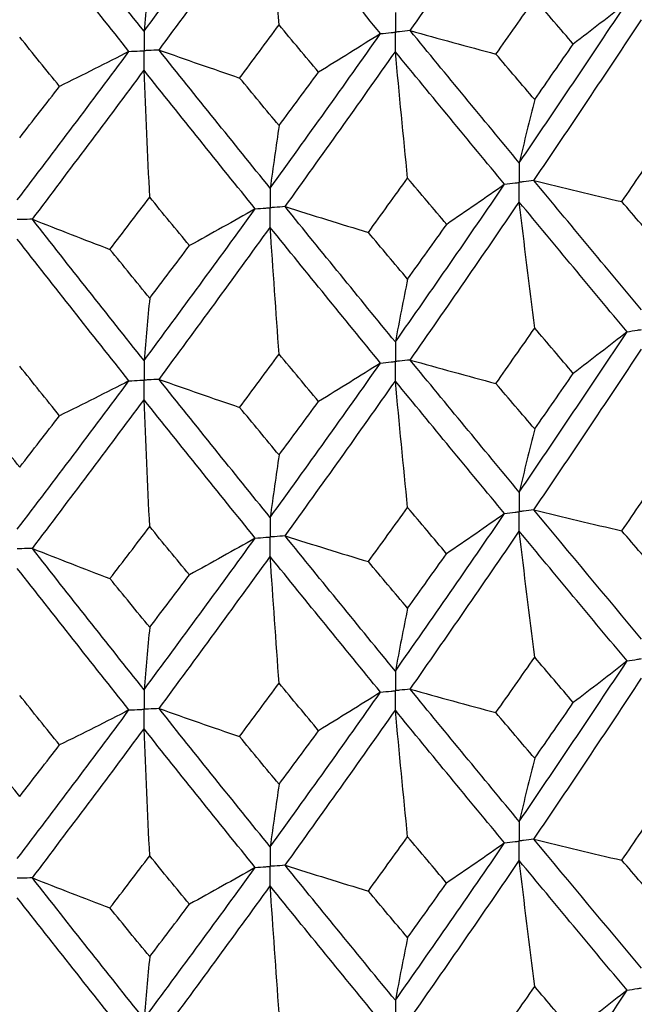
# Paper-space layout '_Trimetric' of a CAD drawing. Header units: millimetres. Extents: x -25 to 160, y -13 to 387.
# Tile 35 of 58: x 0.75 to 5.63, y 16.86 to 24.68. Entities that reach past the tile are written whole.
import ezdxf

# ---------------------------------------------------------------- set-up
doc = ezdxf.new("R2010")
doc.units = ezdxf.units.MM

psp = doc.layouts.new('_Trimetric')

# ---------------------------------------------------------------- linework, layer by layer
at = {"color": 7, "linetype": 'Continuous', "lineweight": 25}
for points in [[(3.85, 24.5942), (4.1399, 25.0078), (4.4286, 25.4251), (4.7157, 25.8467)], [(1.738, 24.5896), (2.0327, 24.9865), (2.3269, 25.3874), (2.6203, 25.7924)], [(1.738, 24.5896), (1.4433, 24.959), (1.1479, 25.3323), (0.852, 25.7099)], [(1.8574, 24.4401), (2.1519, 24.838), (2.4458, 25.2396), (2.739, 25.6455)], [(2.8101, 24.6393), (2.7859, 24.9748), (2.7622, 25.3102), (2.739, 25.6455)], [(3.6147, 24.5702), (3.3241, 24.9248), (3.0321, 25.283), (2.739, 25.6455)], [(1.6185, 24.4289), (1.3237, 24.7993), (1.0282, 25.1734), (0.7323, 25.5518)], [(1.7831, 25.084), (1.7678, 24.9224), (1.7527, 24.7577), (1.738, 24.5896)], [(4.5308, 24.4076), (4.6334, 24.5531), (4.7359, 24.6992), (4.8381, 24.8458)], [(4.7157, 23.5443), (5.0028, 23.966), (5.2882, 24.3909), (5.5713, 24.8182)], [(5.1442, 24.4874), (5.0425, 24.6064), (4.9404, 24.7258), (4.8381, 24.8458)], [(5.5713, 24.8182), (5.4308, 24.7073), (5.2884, 24.5971), (5.1442, 24.4874)], [(2.4966, 24.2179), (2.6012, 24.3578), (2.7057, 24.4983), (2.8101, 24.6393)], [(3.1229, 24.2643), (3.0188, 24.3888), (2.9145, 24.5138), (2.8101, 24.6393)], [(4.8318, 23.4041), (5.1185, 23.8267), (5.4033, 24.2526), (5.686, 24.6809)], [(2.739, 23.3431), (3.0321, 23.7491), (3.3242, 24.1584), (3.6147, 24.5702)], [(3.6147, 24.5702), (3.4525, 24.4675), (3.2885, 24.3655), (3.1229, 24.2643)], [(3.85, 24.5942), (4.0759, 24.531), (4.3028, 24.4688), (4.5308, 24.4076)], [(4.7157, 23.5443), (4.4286, 23.8913), (4.1399, 24.2414), (3.85, 24.5942)], [(1.0673, 24.1512), (0.962, 24.2813), (0.8567, 24.412), (0.7513, 24.5432)], [(4.8381, 24.0464), (4.9404, 24.1931), (5.0424, 24.3401), (5.1442, 24.4874)], [(0.7323, 23.2494), (1.0282, 23.6395), (1.3238, 24.0329), (1.6185, 24.4289)], [(1.6185, 24.4289), (1.4363, 24.3356), (1.2526, 24.243), (1.0673, 24.1512)], [(1.8574, 24.4401), (2.0692, 24.3651), (2.2823, 24.2911), (2.4966, 24.2179)], [(2.739, 23.3431), (2.4459, 23.7057), (2.1519, 24.0716), (1.8574, 24.4401)], [(2.8575, 23.1965), (3.1504, 23.6036), (3.4422, 24.0138), (3.7325, 24.4267)], [(3.8294, 23.4229), (3.7964, 23.7576), (3.7641, 24.0921), (3.7325, 24.4267)], [(4.5994, 23.3739), (4.3119, 23.7218), (4.0227, 24.0729), (3.7325, 24.4267)], [(4.8381, 24.0464), (4.7359, 24.1665), (4.6334, 24.2869), (4.5308, 24.4076)], [(0.852, 23.0964), (1.1478, 23.4875), (1.4433, 23.8819), (1.738, 24.279)], [(1.7831, 23.2714), (1.7678, 23.6074), (1.7528, 23.9432), (1.738, 24.279)], [(2.6203, 23.179), (2.3269, 23.5426), (2.0327, 23.9095), (1.738, 24.279)], [(2.8101, 23.84), (2.9145, 23.9811), (3.0188, 24.1225), (3.1229, 24.2643)], [(2.8101, 23.84), (2.7057, 23.9656), (2.6012, 24.0916), (2.4966, 24.2179)], [(0.7513, 23.7438), (0.8567, 23.8793), (0.962, 24.0151), (1.0673, 24.1512)], [(4.8381, 24.0464), (4.7965, 23.8823), (4.7557, 23.715), (4.7157, 23.5443)], [(2.8101, 23.84), (2.7859, 23.6777), (2.7622, 23.512), (2.739, 23.3431)], [(5.5302, 23.2362), (5.6316, 23.385), (5.7328, 23.5342), (5.8336, 23.6838)], [(3.518, 22.9919), (3.622, 23.1352), (3.7258, 23.2789), (3.8294, 23.4229)], [(4.1397, 23.0552), (4.0364, 23.1774), (3.933, 23.3), (3.8294, 23.4229)], [(4.8318, 23.4041), (5.0637, 23.3471), (5.2965, 23.2911), (5.5302, 23.2362)], [(5.686, 22.3764), (5.4032, 22.7154), (5.1184, 23.0581), (4.8318, 23.4041)], [(3.7325, 22.1222), (4.0228, 22.5357), (4.312, 22.9532), (4.5994, 23.3739)], [(4.5994, 23.3739), (4.4479, 23.267), (4.2947, 23.1608), (4.1397, 23.0552)], [(1.4674, 22.8574), (1.5727, 22.995), (1.678, 23.133), (1.7831, 23.2714)], [(2.0984, 22.8868), (1.9934, 23.0147), (1.8883, 23.1429), (1.7831, 23.2714)], [(3.85, 21.9788), (4.1399, 22.3933), (4.4287, 22.8116), (4.7157, 23.2332)], [(4.8381, 22.2318), (4.7965, 22.5656), (4.7557, 22.8994), (4.7157, 23.2332)], [(5.5714, 22.2029), (5.2881, 22.5427), (5.0027, 22.8863), (4.7157, 23.2332)], [(5.8336, 22.8822), (5.7327, 22.9998), (5.6316, 23.1178), (5.5302, 23.2362)], [(1.738, 21.9745), (2.0328, 22.3723), (2.327, 22.774), (2.6203, 23.179)], [(2.6203, 23.179), (2.448, 23.0808), (2.274, 22.9835), (2.0984, 22.8868)], [(2.8575, 23.1965), (3.0766, 23.1274), (3.2968, 23.0592), (3.518, 22.9919)], [(3.7325, 22.1222), (3.4421, 22.4766), (3.1503, 22.8349), (2.8575, 23.1965)], [(0.852, 23.0964), (1.0558, 23.0158), (1.2609, 22.9362), (1.4674, 22.8574)], [(1.738, 21.9745), (1.4432, 22.3447), (1.1477, 22.7189), (0.852, 23.0964)], [(1.8573, 21.8248), (2.1519, 22.2234), (2.446, 22.6261), (2.739, 23.032)], [(2.8101, 22.0253), (2.7859, 22.361), (2.7622, 22.6965), (2.739, 23.032)], [(3.6148, 21.9549), (3.3241, 22.3102), (3.032, 22.6694), (2.739, 23.032)], [(3.8294, 22.6214), (3.7258, 22.7445), (3.622, 22.868), (3.518, 22.9919)], [(3.8294, 22.6214), (3.933, 22.7656), (4.0364, 22.9102), (4.1397, 23.0552)], [(1.6186, 21.8136), (1.3237, 22.1848), (1.0281, 22.5599), (0.7323, 22.9383)], [(1.7831, 22.4699), (1.6779, 22.5986), (1.5727, 22.7278), (1.4674, 22.8574)], [(1.7831, 22.4699), (1.8883, 22.6084), (1.9934, 22.7474), (2.0984, 22.8868)], [(3.8294, 22.6214), (3.7964, 22.4582), (3.7641, 22.2918), (3.7325, 22.1222)], [(1.7831, 22.4699), (1.7678, 22.308), (1.7527, 22.1429), (1.738, 21.9745)], [(4.5305, 21.7924), (4.6332, 21.9384), (4.7358, 22.0849), (4.8381, 22.2318)], [(4.7157, 20.9299), (5.0027, 21.3507), (5.2879, 21.7745), (5.5714, 22.2029)], [(5.1446, 21.8723), (5.0427, 21.9917), (4.9405, 22.1115), (4.8381, 22.2318)], [(5.5714, 22.2029), (5.4309, 22.092), (5.2887, 21.9819), (5.1446, 21.8723)], [(4.8319, 20.7899), (5.1184, 21.2117), (5.4031, 21.6363), (5.686, 22.0654)], [(2.4963, 21.6027), (2.601, 21.7431), (2.7056, 21.884), (2.8101, 22.0253)], [(3.1232, 21.6492), (3.019, 21.7741), (2.9146, 21.8995), (2.8101, 22.0253)], [(3.85, 21.9788), (4.0758, 21.9157), (4.3026, 21.8535), (4.5305, 21.7924)], [(4.7157, 20.9299), (4.4287, 21.276), (4.1402, 21.6252), (3.85, 21.9788)], [(1.0677, 21.536), (0.9622, 21.6666), (0.8568, 21.7977), (0.7513, 21.9292)], [(2.739, 20.7287), (3.032, 21.1339), (3.3239, 21.5421), (3.6148, 21.9549)], [(3.6148, 21.9549), (3.4526, 21.8523), (3.2888, 21.7503), (3.1232, 21.6492)], [(0.7323, 20.635), (1.028, 21.0243), (1.3235, 21.4166), (1.6186, 21.8136)], [(1.6186, 21.8136), (1.4365, 21.7203), (1.2528, 21.6278), (1.0677, 21.536)], [(1.8573, 21.8248), (2.0691, 21.7498), (2.2821, 21.6758), (2.4963, 21.6027)], [(2.739, 20.7287), (2.446, 21.0905), (2.1521, 21.4553), (1.8573, 21.8248)], [(4.8381, 21.431), (4.9405, 21.5776), (5.0426, 21.7247), (5.1446, 21.8723)], [(2.8576, 20.5824), (3.1503, 20.9885), (3.4419, 21.3975), (3.7325, 21.8112)], [(3.8294, 20.8075), (3.7964, 21.1421), (3.7641, 21.4767), (3.7325, 21.8112)], [(4.5994, 20.7597), (4.3119, 21.1067), (4.023, 21.4567), (3.7325, 21.8112)], [(4.8381, 21.431), (4.7358, 21.551), (4.6332, 21.6714), (4.5305, 21.7924)], [(0.8521, 20.4822), (1.1478, 20.8725), (1.443, 21.2657), (1.738, 21.6636)], [(1.7831, 20.656), (1.7678, 20.9919), (1.7527, 21.3278), (1.738, 21.6636)], [(2.6202, 20.5648), (2.327, 20.9275), (2.033, 21.2932), (1.738, 21.6636)], [(2.8101, 21.2246), (2.7056, 21.3501), (2.601, 21.4762), (2.4963, 21.6027)], [(2.8101, 21.2246), (2.9146, 21.3656), (3.019, 21.5071), (3.1232, 21.6492)], [(0.7513, 21.1284), (0.6458, 21.2596), (0.5403, 21.3914), (0.4347, 21.5236)], [(0.7513, 21.1284), (0.8567, 21.2638), (0.9622, 21.3997), (1.0677, 21.536)], [(4.8381, 21.431), (4.7965, 21.2672), (4.7557, 21.1002), (4.7157, 20.9299)], [(2.8101, 21.2246), (2.7859, 21.0625), (2.7622, 20.8973), (2.739, 20.7287)], [(5.5306, 20.6219), (5.6318, 20.7703), (5.7328, 20.919), (5.8336, 21.0683)], [(3.5184, 20.3777), (3.6222, 20.5205), (3.7258, 20.6637), (3.8294, 20.8075)], [(4.1393, 20.4409), (4.0362, 20.5626), (3.9329, 20.6848), (3.8294, 20.8075)], [(3.7325, 19.5087), (4.0229, 19.9226), (4.3121, 20.3398), (4.5994, 20.7597)], [(4.5994, 20.7597), (4.4478, 20.6528), (4.2944, 20.5465), (4.1393, 20.4409)], [(4.8319, 20.7899), (5.0638, 20.7329), (5.2967, 20.6769), (5.5306, 20.6219)], [(5.686, 19.7629), (5.4031, 20.1022), (5.1182, 20.4447), (4.8319, 20.7899)], [(1.4677, 20.2431), (1.5729, 20.3803), (1.678, 20.5178), (1.7831, 20.656)], [(2.0981, 20.2725), (1.9932, 20.3999), (1.8882, 20.5276), (1.7831, 20.656)], [(1.738, 19.361), (2.0329, 19.7592), (2.3271, 20.1606), (2.6202, 20.5648)], [(2.6202, 20.5648), (2.4478, 20.4666), (2.2737, 20.3692), (2.0981, 20.2725)], [(2.8576, 20.5824), (3.0767, 20.5132), (3.297, 20.445), (3.5184, 20.3777)], [(3.7325, 19.5087), (3.442, 19.8635), (3.1502, 20.2216), (2.8576, 20.5824)], [(3.8499, 19.3653), (4.1401, 19.7802), (4.4288, 20.1984), (4.7157, 20.6192)], [(4.8381, 19.6183), (4.7965, 19.9519), (4.7557, 20.2856), (4.7157, 20.6192)], [(5.5714, 19.5893), (5.288, 19.9296), (5.0026, 20.273), (4.7157, 20.6192)], [(5.8336, 20.2688), (5.7328, 20.3861), (5.6318, 20.5039), (5.5306, 20.6219)], [(0.8521, 20.4822), (1.056, 20.4016), (1.2612, 20.3219), (1.4677, 20.2431)], [(1.738, 19.361), (1.4431, 19.7316), (1.1476, 20.1055), (0.8521, 20.4822)], [(1.8573, 19.2113), (2.1521, 19.6103), (2.4461, 20.0128), (2.739, 20.418)], [(2.8101, 19.4118), (2.7859, 19.7473), (2.7622, 20.0827), (2.739, 20.418)], [(3.6148, 19.3414), (3.324, 19.6971), (3.0319, 20.0562), (2.739, 20.418)], [(3.8294, 20.0079), (3.9329, 20.1519), (4.0362, 20.2962), (4.1393, 20.4409)], [(3.8294, 20.0079), (3.7259, 20.1308), (3.6222, 20.2541), (3.5184, 20.3777)], [(1.6186, 19.2001), (1.3236, 19.5717), (1.0279, 19.9466), (0.7323, 20.3243)], [(1.7831, 19.8564), (1.8882, 19.9948), (1.9932, 20.1335), (2.0981, 20.2725)], [(1.7831, 19.8564), (1.678, 19.985), (1.5729, 20.1139), (1.4677, 20.2431)], [(3.8294, 20.0079), (3.7964, 19.8448), (3.7641, 19.6784), (3.7325, 19.5087)], [(1.7831, 19.8564), (1.7678, 19.6946), (1.7527, 19.5295), (1.738, 19.361)], [(4.5303, 19.1788), (4.6331, 19.3249), (4.7357, 19.4714), (4.8381, 19.6183)], [(4.7157, 18.3145), (5.0026, 18.7357), (5.288, 19.1609), (5.5714, 19.5893)], [(5.1447, 19.2587), (5.0427, 19.3782), (4.9405, 19.498), (4.8381, 19.6183)], [(5.5714, 19.5893), (5.431, 19.4785), (5.2888, 19.3683), (5.1447, 19.2587)], [(2.4961, 18.9891), (2.6009, 19.1296), (2.7056, 19.2705), (2.8101, 19.4118)], [(3.1234, 19.0356), (3.0191, 19.1606), (2.9146, 19.286), (2.8101, 19.4118)], [(4.8318, 18.1744), (5.1183, 18.5964), (5.4032, 19.0225), (5.686, 19.4518)], [(1.0678, 18.9224), (0.9623, 19.0531), (0.8568, 19.1842), (0.7513, 19.3157)], [(2.739, 18.1133), (3.0319, 18.5188), (3.324, 18.9284), (3.6148, 19.3414)], [(3.6148, 19.3414), (3.4527, 19.2387), (3.2889, 19.1368), (3.1234, 19.0356)], [(3.8499, 19.3653), (4.0757, 19.3021), (4.3025, 19.24), (4.5303, 19.1788)], [(4.7157, 18.3145), (4.4288, 18.661), (4.14, 19.0115), (3.8499, 19.3653)], [(4.8381, 18.8166), (4.9405, 18.9635), (5.0427, 19.1109), (5.1447, 19.2587)], [(0.7323, 18.0196), (1.028, 18.4093), (1.3236, 18.803), (1.6186, 19.2001)], [(1.6186, 19.2001), (1.4366, 19.1068), (1.2529, 19.0142), (1.0678, 18.9224)], [(1.8573, 19.2113), (2.069, 19.1363), (2.282, 19.0622), (2.4961, 18.9891)], [(2.739, 18.1133), (2.446, 18.4755), (2.152, 18.8416), (1.8573, 19.2113)], [(2.8576, 17.9668), (3.1502, 18.3732), (3.442, 18.7837), (3.7325, 19.1976)], [(3.8294, 18.1932), (3.7964, 18.528), (3.7641, 18.8628), (3.7325, 19.1976)], [(4.5994, 18.1441), (4.312, 18.4915), (4.0229, 18.8428), (3.7325, 19.1976)], [(4.8381, 18.8166), (4.7357, 18.9369), (4.6331, 19.0576), (4.5303, 19.1788)], [(0.852, 17.8667), (1.1477, 18.2572), (1.4431, 18.6518), (1.738, 19.0499)], [(1.7831, 18.0417), (1.7678, 18.3778), (1.7527, 18.7139), (1.738, 19.0499)], [(2.6203, 17.9493), (2.3271, 18.3123), (2.0329, 18.6794), (1.738, 19.0499)], [(2.8101, 18.6102), (2.9146, 18.7515), (3.0191, 18.8933), (3.1234, 19.0356)], [(0.7513, 18.514), (0.8568, 18.6497), (0.9623, 18.7859), (1.0678, 18.9224)], [(2.8101, 18.6102), (2.7056, 18.736), (2.6009, 18.8624), (2.4961, 18.9891)], [(0.7513, 18.514), (0.6457, 18.6456), (0.5401, 18.7776), (0.4345, 18.91)], [(4.8381, 18.8166), (4.7965, 18.6525), (4.7557, 18.4851), (4.7157, 18.3145)], [(2.8101, 18.6102), (2.7859, 18.4478), (2.7622, 18.2822), (2.739, 18.1133)], [(5.5304, 18.0066), (5.6317, 18.1552), (5.7328, 18.3044), (5.8336, 18.454)], [(3.5182, 17.7623), (3.6221, 17.9055), (3.7258, 18.0491), (3.8294, 18.1932)], [(3.7325, 16.8946), (4.0229, 17.3079), (4.3118, 17.7237), (4.5994, 18.1441)], [(4.1395, 17.8256), (4.0363, 17.9476), (3.9329, 18.0702), (3.8294, 18.1932)], [(4.5994, 18.1441), (4.4479, 18.0373), (4.2945, 17.9311), (4.1395, 17.8256)], [(4.8318, 18.1744), (5.0637, 18.1174), (5.2966, 18.0615), (5.5304, 18.0066)], [(5.686, 17.1489), (5.4031, 17.4875), (5.1185, 17.8286), (4.8318, 18.1744)], [(1.4676, 17.6277), (1.5728, 17.7652), (1.678, 17.9032), (1.7831, 18.0417)], [(2.0982, 17.6572), (1.9933, 17.7849), (1.8883, 17.913), (1.7831, 18.0417)], [(3.85, 16.7514), (4.1401, 17.1657), (4.4286, 17.5823), (4.7157, 18.0036)], [(4.8381, 17.0031), (4.7965, 17.3366), (4.7557, 17.6701), (4.7157, 18.0036)], [(5.5714, 16.9754), (5.2879, 17.3151), (5.0028, 17.657), (4.7157, 18.0036)], [(5.8336, 17.6537), (5.7328, 17.7708), (5.6317, 17.8884), (5.5304, 18.0066)], [(1.738, 16.747), (2.0329, 17.1445), (2.3269, 17.5445), (2.6203, 17.9493)], [(2.6203, 17.9493), (2.4479, 17.8511), (2.2739, 17.7538), (2.0982, 17.6572)], [(2.8576, 17.9668), (3.0767, 17.8977), (3.2969, 17.8295), (3.5182, 17.7623)], [(3.7325, 16.8946), (3.442, 17.2488), (3.1505, 17.6054), (2.8576, 17.9668)], [(0.852, 17.8667), (1.0559, 17.7861), (1.2611, 17.7065), (1.4676, 17.6277)], [(1.738, 16.747), (1.4431, 17.1169), (1.1479, 17.4894), (0.852, 17.8667)], [(3.8294, 17.3928), (3.9329, 17.5365), (4.0363, 17.6808), (4.1395, 17.8256)], [(1.8574, 16.5973), (2.1521, 16.9959), (2.4459, 17.3968), (2.739, 17.8024)], [(2.8101, 16.7966), (2.7859, 17.132), (2.7622, 17.4672), (2.739, 17.8024)], [(3.6148, 16.7275), (3.3239, 17.0826), (3.0321, 17.4402), (2.739, 17.8024)], [(3.8294, 17.3928), (3.7258, 17.5155), (3.6221, 17.6386), (3.5182, 17.7623)], [(1.6186, 16.5862), (1.3235, 16.9572), (1.0282, 17.3306), (0.7323, 17.7087)], [(1.7831, 17.2413), (1.678, 17.3696), (1.5728, 17.4984), (1.4676, 17.6277)], [(1.7831, 17.2413), (1.8882, 17.3794), (1.9933, 17.518), (2.0982, 17.6572)], [(3.8294, 17.3928), (3.7964, 17.2301), (3.7641, 17.064), (3.7325, 16.8946)], [(1.7831, 17.2413), (1.7678, 17.0799), (1.7527, 16.9151), (1.738, 16.747)], [(4.5306, 16.5648), (4.6333, 16.7106), (4.7358, 16.8566), (4.8381, 17.0031)], [(4.7157, 15.7009), (5.0028, 16.1226), (5.2881, 16.5477), (5.5714, 16.9754)], [(5.1444, 16.6447), (5.0425, 16.7638), (4.9404, 16.8832), (4.8381, 17.0031)], [(5.5714, 16.9754), (5.4309, 16.8646), (5.2886, 16.7543), (5.1444, 16.6447)]]:
    psp.add_open_spline(points, degree=3, dxfattribs=at)
for points, knots in [([(3.7325, 24.7373), (3.7324, 24.6955), (3.7324, 24.6536), (3.7324, 24.6118), (3.7324, 24.6019), (3.7324, 24.592), (3.7324, 24.5821)], [0, 0, 0, 0, 0.000146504, 0.000146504, 0.000146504, 0.0001811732, 0.0001811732, 0.0001811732, 0.0001811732]), ([(1.738, 24.5896), (1.738, 24.5478), (1.738, 24.506), (1.738, 24.4641), (1.738, 24.4542), (1.738, 24.4443), (1.738, 24.4344)], [0, 0, 0, 0, 0.000146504, 0.000146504, 0.000146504, 0.0001811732, 0.0001811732, 0.0001811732, 0.0001811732]), ([(3.6147, 24.5702), (3.6426, 24.573), (3.6705, 24.5758), (3.6984, 24.5786), (3.7097, 24.5798), (3.7211, 24.5809), (3.7324, 24.5821)], [0, 0, 0, 0, 0.0000852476, 0.0000852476, 0.0000852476, 0.0001199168, 0.0001199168, 0.0001199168, 0.0001199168]), ([(3.85, 24.5942), (3.8222, 24.5913), (3.7943, 24.5884), (3.7664, 24.5856), (3.7551, 24.5844), (3.7438, 24.5832), (3.7324, 24.5821)], [0, 0, 0, 0, 0.0000852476, 0.0000852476, 0.0000852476, 0.0001199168, 0.0001199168, 0.0001199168, 0.0001199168]), ([(3.7325, 24.4267), (3.7324, 24.4686), (3.7324, 24.5105), (3.7324, 24.5524), (3.7324, 24.5623), (3.7324, 24.5722), (3.7324, 24.5821)], [0, 0, 0, 0, 0.0001465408, 0.0001465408, 0.0001465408, 0.0001812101, 0.0001812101, 0.0001812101, 0.0001812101]), ([(1.6185, 24.4289), (1.6468, 24.4302), (1.6752, 24.4315), (1.7035, 24.4328), (1.715, 24.4334), (1.7265, 24.4339), (1.738, 24.4344)], [0, 0, 0, 0, 0.0000852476, 0.0000852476, 0.0000852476, 0.0001199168, 0.0001199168, 0.0001199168, 0.0001199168]), ([(1.8574, 24.4401), (1.8291, 24.4387), (1.8008, 24.4374), (1.7725, 24.436), (1.761, 24.4355), (1.7495, 24.435), (1.738, 24.4344)], [0, 0, 0, 0, 0.0000852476, 0.0000852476, 0.0000852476, 0.0001199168, 0.0001199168, 0.0001199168, 0.0001199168]), ([(1.738, 24.279), (1.738, 24.3209), (1.738, 24.3628), (1.738, 24.4047), (1.738, 24.4146), (1.738, 24.4245), (1.738, 24.4344)], [0, 0, 0, 0, 0.0001465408, 0.0001465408, 0.0001465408, 0.0001812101, 0.0001812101, 0.0001812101, 0.0001812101]), ([(4.7157, 23.5443), (4.7157, 23.5024), (4.7157, 23.4605), (4.7157, 23.4186), (4.7157, 23.4087), (4.7157, 23.3988), (4.7157, 23.3889)], [0, 0, 0, 0, 0.0001467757, 0.0001467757, 0.0001467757, 0.0001814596, 0.0001814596, 0.0001814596, 0.0001814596]), ([(4.5994, 23.3739), (4.627, 23.3774), (4.6545, 23.3809), (4.682, 23.3845), (4.6932, 23.386), (4.7044, 23.3874), (4.7157, 23.3889)], [0, 0, 0, 0, 0.0000851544, 0.0000851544, 0.0000851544, 0.0001198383, 0.0001198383, 0.0001198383, 0.0001198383]), ([(4.8318, 23.4041), (4.8043, 23.4005), (4.7768, 23.3969), (4.7493, 23.3933), (4.7381, 23.3918), (4.7269, 23.3903), (4.7157, 23.3889)], [0, 0, 0, 0, 0.0000851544, 0.0000851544, 0.0000851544, 0.0001198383, 0.0001198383, 0.0001198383, 0.0001198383]), ([(4.7157, 23.2332), (4.7157, 23.2752), (4.7157, 23.3172), (4.7157, 23.3591), (4.7157, 23.3691), (4.7157, 23.379), (4.7157, 23.3889)], [0, 0, 0, 0, 0.0001467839, 0.0001467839, 0.0001467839, 0.0001814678, 0.0001814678, 0.0001814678, 0.0001814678]), ([(2.739, 23.3431), (2.739, 23.3012), (2.739, 23.2593), (2.739, 23.2174), (2.739, 23.2075), (2.739, 23.1976), (2.739, 23.1877)], [0, 0, 0, 0, 0.0001467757, 0.0001467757, 0.0001467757, 0.0001814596, 0.0001814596, 0.0001814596, 0.0001814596]), ([(2.6203, 23.179), (2.6484, 23.181), (2.6765, 23.1831), (2.7046, 23.1851), (2.7161, 23.186), (2.7275, 23.1868), (2.739, 23.1877)], [0, 0, 0, 0, 0.0000851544, 0.0000851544, 0.0000851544, 0.0001198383, 0.0001198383, 0.0001198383, 0.0001198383]), ([(2.8575, 23.1965), (2.8295, 23.1944), (2.8014, 23.1923), (2.7733, 23.1902), (2.7618, 23.1894), (2.7504, 23.1885), (2.739, 23.1877)], [0, 0, 0, 0, 0.0000851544, 0.0000851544, 0.0000851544, 0.0001198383, 0.0001198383, 0.0001198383, 0.0001198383]), ([(2.739, 23.032), (2.739, 23.074), (2.739, 23.116), (2.739, 23.1579), (2.739, 23.1678), (2.739, 23.1778), (2.739, 23.1877)], [0, 0, 0, 0, 0.0001467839, 0.0001467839, 0.0001467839, 0.0001814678, 0.0001814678, 0.0001814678, 0.0001814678]), ([(0.852, 23.0964), (0.8236, 23.0958), (0.7953, 23.0952), (0.7669, 23.0947), (0.7554, 23.0944), (0.7438, 23.0942), (0.7323, 23.094)], [0, 0, 0, 0, 0.0000851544, 0.0000851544, 0.0000851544, 0.0001198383, 0.0001198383, 0.0001198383, 0.0001198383]), ([(5.5714, 22.2029), (5.5985, 22.2071), (5.6257, 22.2114), (5.6528, 22.2157), (5.6639, 22.2175), (5.6749, 22.2192), (5.686, 22.221)], [0, 0, 0, 0, 0.0000851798, 0.0000851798, 0.0000851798, 0.0001198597, 0.0001198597, 0.0001198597, 0.0001198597]), ([(3.7325, 22.1222), (3.7324, 22.0803), (3.7324, 22.0384), (3.7324, 21.9965), (3.7324, 21.9866), (3.7324, 21.9767), (3.7324, 21.9668)], [0, 0, 0, 0, 0.0001467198, 0.0001467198, 0.0001467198, 0.0001813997, 0.0001813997, 0.0001813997, 0.0001813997]), ([(1.738, 21.9745), (1.738, 21.9326), (1.738, 21.8908), (1.738, 21.8488), (1.738, 21.8389), (1.738, 21.829), (1.738, 21.8191)], [0, 0, 0, 0, 0.0001467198, 0.0001467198, 0.0001467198, 0.0001813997, 0.0001813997, 0.0001813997, 0.0001813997]), ([(3.85, 21.9788), (3.8221, 21.976), (3.7943, 21.9731), (3.7664, 21.9702), (3.7551, 21.9691), (3.7438, 21.9679), (3.7324, 21.9668)], [0, 0, 0, 0, 0.0000851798, 0.0000851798, 0.0000851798, 0.0001198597, 0.0001198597, 0.0001198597, 0.0001198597]), ([(3.6148, 21.9549), (3.6427, 21.9577), (3.6705, 21.9605), (3.6984, 21.9633), (3.7097, 21.9645), (3.7211, 21.9656), (3.7324, 21.9668)], [0, 0, 0, 0, 0.0000851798, 0.0000851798, 0.0000851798, 0.0001198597, 0.0001198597, 0.0001198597, 0.0001198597]), ([(3.7325, 21.8112), (3.7324, 21.8532), (3.7324, 21.8951), (3.7324, 21.937), (3.7324, 21.947), (3.7324, 21.9569), (3.7324, 21.9668)], [0, 0, 0, 0, 0.0001466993, 0.0001466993, 0.0001466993, 0.0001813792, 0.0001813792, 0.0001813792, 0.0001813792]), ([(1.6186, 21.8136), (1.6469, 21.8149), (1.6752, 21.8162), (1.7034, 21.8175), (1.715, 21.818), (1.7265, 21.8186), (1.738, 21.8191)], [0, 0, 0, 0, 0.0000851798, 0.0000851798, 0.0000851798, 0.0001198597, 0.0001198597, 0.0001198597, 0.0001198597]), ([(1.8573, 21.8248), (1.8291, 21.8234), (1.8008, 21.8221), (1.7725, 21.8207), (1.761, 21.8202), (1.7495, 21.8197), (1.738, 21.8191)], [0, 0, 0, 0, 0.0000851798, 0.0000851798, 0.0000851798, 0.0001198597, 0.0001198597, 0.0001198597, 0.0001198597]), ([(1.738, 21.6636), (1.738, 21.7055), (1.738, 21.7475), (1.738, 21.7894), (1.738, 21.7993), (1.738, 21.8092), (1.738, 21.8191)], [0, 0, 0, 0, 0.0001466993, 0.0001466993, 0.0001466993, 0.0001813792, 0.0001813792, 0.0001813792, 0.0001813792]), ([(4.7157, 20.9299), (4.7157, 20.8881), (4.7157, 20.8463), (4.7157, 20.8044), (4.7157, 20.7945), (4.7157, 20.7846), (4.7157, 20.7747)], [0, 0, 0, 0, 0.0001465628, 0.0001465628, 0.0001465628, 0.0001812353, 0.0001812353, 0.0001812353, 0.0001812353]), ([(2.739, 20.7287), (2.739, 20.6869), (2.739, 20.6451), (2.739, 20.6032), (2.739, 20.5933), (2.739, 20.5834), (2.739, 20.5735)], [0, 0, 0, 0, 0.0001465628, 0.0001465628, 0.0001465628, 0.0001812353, 0.0001812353, 0.0001812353, 0.0001812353]), ([(4.5994, 20.7597), (4.6269, 20.7632), (4.6545, 20.7667), (4.682, 20.7703), (4.6932, 20.7718), (4.7044, 20.7732), (4.7157, 20.7747)], [0, 0, 0, 0, 0.000085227, 0.000085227, 0.000085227, 0.0001198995, 0.0001198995, 0.0001198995, 0.0001198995]), ([(4.8319, 20.7899), (4.8043, 20.7863), (4.7768, 20.7827), (4.7493, 20.7791), (4.7381, 20.7776), (4.7269, 20.7761), (4.7157, 20.7747)], [0, 0, 0, 0, 0.000085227, 0.000085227, 0.000085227, 0.0001198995, 0.0001198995, 0.0001198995, 0.0001198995]), ([(4.7157, 20.6192), (4.7157, 20.6612), (4.7157, 20.7031), (4.7157, 20.745), (4.7157, 20.7549), (4.7157, 20.7648), (4.7157, 20.7747)], [0, 0, 0, 0, 0.0001465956, 0.0001465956, 0.0001465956, 0.0001812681, 0.0001812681, 0.0001812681, 0.0001812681]), ([(2.6202, 20.5648), (2.6484, 20.5668), (2.6765, 20.5689), (2.7046, 20.5709), (2.7161, 20.5718), (2.7275, 20.5726), (2.739, 20.5735)], [0, 0, 0, 0, 0.000085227, 0.000085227, 0.000085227, 0.0001198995, 0.0001198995, 0.0001198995, 0.0001198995]), ([(2.8576, 20.5824), (2.8295, 20.5802), (2.8014, 20.5781), (2.7733, 20.576), (2.7618, 20.5752), (2.7504, 20.5743), (2.739, 20.5735)], [0, 0, 0, 0, 0.000085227, 0.000085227, 0.000085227, 0.0001198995, 0.0001198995, 0.0001198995, 0.0001198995]), ([(2.739, 20.418), (2.739, 20.4599), (2.739, 20.5019), (2.739, 20.5437), (2.739, 20.5537), (2.739, 20.5636), (2.739, 20.5735)], [0, 0, 0, 0, 0.0001465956, 0.0001465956, 0.0001465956, 0.0001812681, 0.0001812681, 0.0001812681, 0.0001812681]), ([(0.8521, 20.4822), (0.8237, 20.4816), (0.7953, 20.481), (0.7669, 20.4805), (0.7553, 20.4802), (0.7438, 20.48), (0.7323, 20.4798)], [0, 0, 0, 0, 0.000085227, 0.000085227, 0.000085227, 0.0001198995, 0.0001198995, 0.0001198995, 0.0001198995]), ([(5.5714, 19.5893), (5.5986, 19.5936), (5.6257, 19.5979), (5.6528, 19.6022), (5.6639, 19.6039), (5.6749, 19.6057), (5.686, 19.6075)], [0, 0, 0, 0, 0.0000851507, 0.0000851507, 0.0000851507, 0.0001198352, 0.0001198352, 0.0001198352, 0.0001198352]), ([(3.7325, 19.5087), (3.7324, 19.4668), (3.7324, 19.4249), (3.7324, 19.383), (3.7324, 19.3731), (3.7324, 19.3631), (3.7324, 19.3532)], [0, 0, 0, 0, 0.0001467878, 0.0001467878, 0.0001467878, 0.0001814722, 0.0001814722, 0.0001814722, 0.0001814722]), ([(1.738, 19.361), (1.738, 19.3192), (1.738, 19.2772), (1.738, 19.2353), (1.738, 19.2254), (1.738, 19.2155), (1.738, 19.2056)], [0, 0, 0, 0, 0.0001467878, 0.0001467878, 0.0001467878, 0.0001814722, 0.0001814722, 0.0001814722, 0.0001814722]), ([(3.6148, 19.3414), (3.6427, 19.3442), (3.6705, 19.347), (3.6984, 19.3498), (3.7097, 19.3509), (3.7211, 19.3521), (3.7324, 19.3532)], [0, 0, 0, 0, 0.0000851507, 0.0000851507, 0.0000851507, 0.0001198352, 0.0001198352, 0.0001198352, 0.0001198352]), ([(3.8499, 19.3653), (3.8221, 19.3624), (3.7943, 19.3596), (3.7664, 19.3567), (3.7551, 19.3556), (3.7438, 19.3544), (3.7324, 19.3532)], [0, 0, 0, 0, 0.0000851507, 0.0000851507, 0.0000851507, 0.0001198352, 0.0001198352, 0.0001198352, 0.0001198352]), ([(3.7325, 19.1976), (3.7324, 19.2396), (3.7324, 19.2816), (3.7324, 19.3235), (3.7324, 19.3334), (3.7324, 19.3433), (3.7324, 19.3532)], [0, 0, 0, 0, 0.0001467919, 0.0001467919, 0.0001467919, 0.0001814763, 0.0001814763, 0.0001814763, 0.0001814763]), ([(1.6186, 19.2001), (1.6469, 19.2014), (1.6752, 19.2027), (1.7034, 19.204), (1.715, 19.2045), (1.7265, 19.205), (1.738, 19.2056)], [0, 0, 0, 0, 0.0000851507, 0.0000851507, 0.0000851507, 0.0001198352, 0.0001198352, 0.0001198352, 0.0001198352]), ([(1.8573, 19.2113), (1.8291, 19.2099), (1.8008, 19.2085), (1.7725, 19.2072), (1.761, 19.2067), (1.7495, 19.2061), (1.738, 19.2056)], [0, 0, 0, 0, 0.0000851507, 0.0000851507, 0.0000851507, 0.0001198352, 0.0001198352, 0.0001198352, 0.0001198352]), ([(1.738, 19.0499), (1.738, 19.0919), (1.738, 19.1339), (1.738, 19.1758), (1.738, 19.1858), (1.738, 19.1957), (1.738, 19.2056)], [0, 0, 0, 0, 0.0001467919, 0.0001467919, 0.0001467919, 0.0001814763, 0.0001814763, 0.0001814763, 0.0001814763]), ([(4.7157, 18.3145), (4.7157, 18.2727), (4.7157, 18.2308), (4.7157, 18.1889), (4.7157, 18.179), (4.7157, 18.1691), (4.7157, 18.1592)], [0, 0, 0, 0, 0.0001466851, 0.0001466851, 0.0001466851, 0.0001813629, 0.0001813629, 0.0001813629, 0.0001813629]), ([(4.5994, 18.1441), (4.6269, 18.1477), (4.6545, 18.1512), (4.682, 18.1548), (4.6932, 18.1562), (4.7044, 18.1577), (4.7157, 18.1592)], [0, 0, 0, 0, 0.0000851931, 0.0000851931, 0.0000851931, 0.0001198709, 0.0001198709, 0.0001198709, 0.0001198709]), ([(4.8318, 18.1744), (4.8043, 18.1707), (4.7768, 18.1671), (4.7493, 18.1635), (4.7381, 18.1621), (4.7269, 18.1606), (4.7157, 18.1592)], [0, 0, 0, 0, 0.0000851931, 0.0000851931, 0.0000851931, 0.0001198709, 0.0001198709, 0.0001198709, 0.0001198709]), ([(4.7157, 18.0036), (4.7157, 18.0456), (4.7157, 18.0875), (4.7157, 18.1294), (4.7157, 18.1393), (4.7157, 18.1492), (4.7157, 18.1592)], [0, 0, 0, 0, 0.0001466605, 0.0001466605, 0.0001466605, 0.0001813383, 0.0001813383, 0.0001813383, 0.0001813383]), ([(2.739, 18.1133), (2.739, 18.0714), (2.739, 18.0296), (2.739, 17.9877), (2.739, 17.9778), (2.739, 17.9678), (2.739, 17.9579)], [0, 0, 0, 0, 0.0001466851, 0.0001466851, 0.0001466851, 0.0001813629, 0.0001813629, 0.0001813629, 0.0001813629]), ([(2.6203, 17.9493), (2.6484, 17.9513), (2.6765, 17.9533), (2.7046, 17.9554), (2.7161, 17.9562), (2.7275, 17.9571), (2.739, 17.9579)], [0, 0, 0, 0, 0.0000851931, 0.0000851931, 0.0000851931, 0.0001198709, 0.0001198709, 0.0001198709, 0.0001198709]), ([(2.8576, 17.9668), (2.8295, 17.9647), (2.8014, 17.9626), (2.7733, 17.9605), (2.7618, 17.9596), (2.7504, 17.9588), (2.739, 17.9579)], [0, 0, 0, 0, 0.0000851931, 0.0000851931, 0.0000851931, 0.0001198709, 0.0001198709, 0.0001198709, 0.0001198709]), ([(2.739, 17.8024), (2.739, 17.8444), (2.739, 17.8863), (2.739, 17.9282), (2.739, 17.9381), (2.739, 17.948), (2.739, 17.9579)], [0, 0, 0, 0, 0.0001466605, 0.0001466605, 0.0001466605, 0.0001813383, 0.0001813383, 0.0001813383, 0.0001813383]), ([(0.852, 17.8667), (0.8237, 17.8661), (0.7953, 17.8655), (0.7669, 17.8649), (0.7554, 17.8647), (0.7438, 17.8645), (0.7323, 17.8642)], [0, 0, 0, 0, 0.0000851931, 0.0000851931, 0.0000851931, 0.0001198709, 0.0001198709, 0.0001198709, 0.0001198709]), ([(5.5714, 16.9754), (5.5985, 16.9797), (5.6257, 16.984), (5.6528, 16.9883), (5.6639, 16.99), (5.6749, 16.9918), (5.686, 16.9935)], [0, 0, 0, 0, 0.0000852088, 0.0000852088, 0.0000852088, 0.0001198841, 0.0001198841, 0.0001198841, 0.0001198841]), ([(3.7325, 16.8946), (3.7324, 16.8528), (3.7324, 16.8109), (3.7324, 16.769), (3.7324, 16.7591), (3.7324, 16.7492), (3.7324, 16.7393)], [0, 0, 0, 0, 0.000146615, 0.000146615, 0.000146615, 0.0001812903, 0.0001812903, 0.0001812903, 0.0001812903])]:
    psp.add_open_spline(points, degree=3, knots=knots, dxfattribs=at)

doc.saveas('drawing.dxf')
